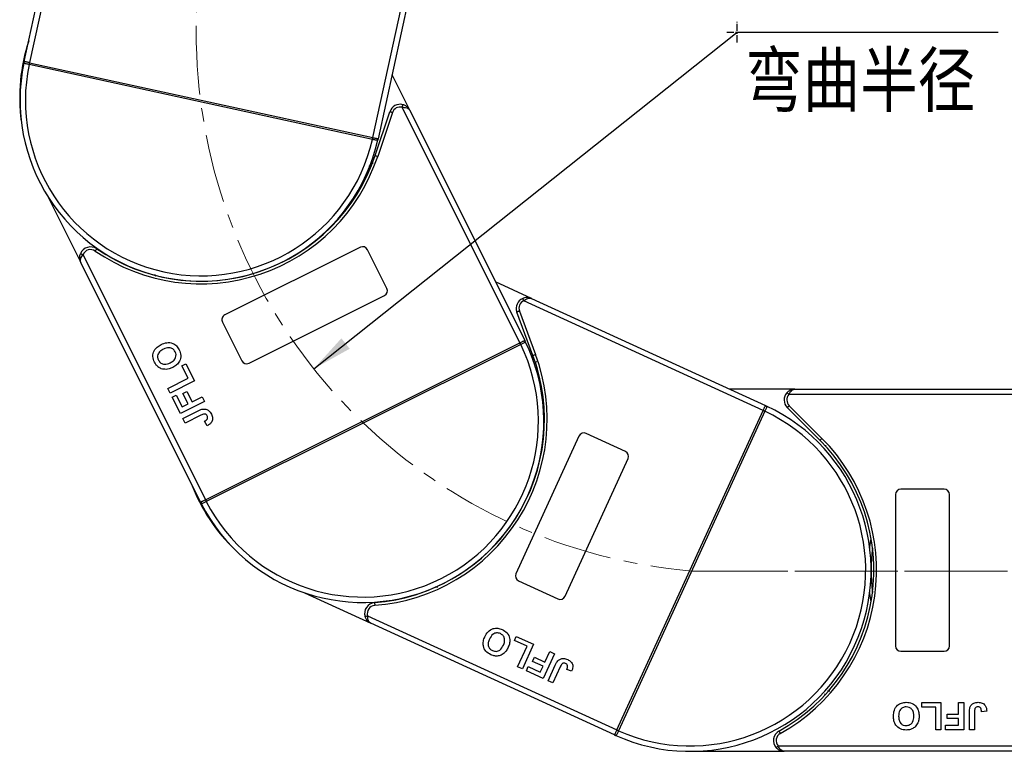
# Model space of a CAD drawing. Header units: millimetres. Extents: x 3698 to 5159, y 261 to 1294.
# Tile 18 of 46: x 4185 to 4367, y 680 to 815. Entities that reach past the tile are written whole.
import ezdxf

# ---------------------------------------------------------------- set-up
doc = ezdxf.new("R2010")
doc.units = ezdxf.units.MM
doc.linetypes.add('CENTER', pattern=[0.6, 0.375, -0.075, 0.075, -0.075])
doc.linetypes.add('CENTERX2', pattern=[20.32, 12.7, -2.54, 2.54, -2.54])
doc.styles.get("Standard").update_dxf_attribs({"font": '仿宋_GB2312.ttf', "width": 0.8})
doc.styles.add('样式 1', font='仿宋_GB2312.ttf', dxfattribs={"width": 0.8, "height": 6})
doc.dimstyles.new('副本 ISO-35.1', dxfattribs={"dimtxt": 9, "dimasz": 7.5, "dimexe": 5, "dimexo": 0.625, "dimgap": 2.5, "dimtad": 1, "dimtoh": 1, "dimtxsty": 'Standard', "dimcen": 2.5, "dimadec": 0, "dimazin": 0, "dimtfac": 1, "dimtmove": 0, "dimatfit": 3, "dimfxl": 0, "dimarcsym": 0})

msp = doc.modelspace()

# ---------------------------------------------------------------- linework, layer by layer
at = {"color": 7, "linetype": 'Continuous', "lineweight": 25}
for p, q in [((4197.846, 856.769), (4187.042, 807.244)), ((4186.065, 807.457), (4196.631, 855.889)), ((4250.548, 793.389), (4260.93, 840.976)), ((4261.668, 839.671), (4251.525, 793.176)), ((4186.969, 806.901), (4186.966, 806.902)), ((4250.472, 793.048), (4186.969, 806.901)), ((4187.042, 807.244), (4187.044, 807.243)), ((4187.044, 807.243), (4250.546, 793.39)), ((4257.374, 798.436), (4254.102, 804.987)), ((4250.981, 790.067), (4253.687, 798.175)), ((4254.162, 798.017), (4251.455, 789.909)), ((4277.742, 755.415), (4255.98, 798.989)), ((4257.374, 798.436), (4278.637, 755.862)), ((4250.474, 793.047), (4250.472, 793.048)), ((4250.546, 793.39), (4250.548, 793.389)), ((4190.5, 782.381), (4196.548, 770.273)), ((4248.234, 773.093), (4223.185, 760.582)), ((4253.15, 765.488), (4249.576, 772.645)), ((4196.943, 771.72), (4219.592, 726.372)), ((4218.697, 725.925), (4196.548, 770.273)), ((4210.135, 768.089), (4210.341, 767.738)), ((4279.893, 763.627), (4273.236, 766.677)), ((4227.653, 751.636), (4252.702, 764.147)), ((4322.741, 742.897), (4278.46, 763.183)), ((4279.893, 763.627), (4323.157, 743.806)), ((4277.654, 761.286), (4280.632, 753.274)), ((4280.163, 753.099), (4277.185, 761.112)), ((4222.737, 759.241), (4226.311, 752.084)), ((4219.593, 726.373), (4277.741, 755.414)), ((4277.897, 755.101), (4219.75, 726.06)), ((4277.741, 755.414), (4277.742, 755.415)), ((4277.9, 755.102), (4277.897, 755.101)), ((4215.228, 751.148), (4215.974, 751.521)), ((4216.374, 748.855), (4215.228, 751.148)), ((4215.974, 751.521), (4217.549, 748.367)), ((4280.804, 751.935), (4280.724, 751.814)), ((4212.646, 746.993), (4216.374, 748.855)), ((4213.076, 746.133), (4212.646, 746.993)), ((4217.549, 748.367), (4213.076, 746.133)), ((4328.616, 746.85), (4316.513, 746.85)), ((4328.616, 746.85), (4376.205, 746.85)), ((4213.448, 745.387), (4214.194, 745.759)), ((4214.966, 742.348), (4213.448, 745.387)), ((4214.194, 745.759), (4215.282, 743.58)), ((4215.426, 746.017), (4216.172, 746.389)), ((4216.372, 744.124), (4215.426, 746.017)), ((4216.172, 746.389), (4217.117, 744.497)), ((4217.117, 744.497), (4219.01, 745.442)), ((4219.01, 745.442), (4219.439, 744.582)), ((4376.205, 745.85), (4327.498, 745.85)), ((4219.439, 744.582), (4214.966, 742.348)), ((4215.282, 743.58), (4216.372, 744.124)), ((4333.246, 737.392), (4327.202, 743.436)), ((4327.556, 743.79), (4333.6, 737.745)), ((4215.424, 741.43), (4218.244, 742.838)), ((4215.854, 740.57), (4215.424, 741.43)), ((4218.749, 742.016), (4215.854, 740.57)), ((4295.669, 683.805), (4322.74, 742.895)), ((4323.058, 742.75), (4295.987, 683.659)), ((4322.74, 742.895), (4322.741, 742.897)), ((4323.059, 742.752), (4323.058, 742.75)), ((4219.896, 740.081), (4219.409, 740.912)), ((4288.671, 738.157), (4277.009, 712.701)), ((4297.269, 735.317), (4289.996, 738.649)), ((4286.1, 708.536), (4297.762, 733.992)), ((4347.205, 727.35), (4347.205, 699.35)), ((4356.205, 728.35), (4348.205, 728.35)), ((4357.205, 699.35), (4357.205, 727.35)), ((4219.592, 726.372), (4219.593, 726.373)), ((4219.75, 726.06), (4219.747, 726.058)), ((4262.137, 710.362), (4262.517, 710.218)), ((4277.501, 711.375), (4284.774, 708.043)), ((4237.88, 709.178), (4250.184, 703.541)), ((4249.585, 704.916), (4295.668, 683.803)), ((4295.252, 682.894), (4250.184, 703.541)), ((4276.729, 700.363), (4277.076, 701.12)), ((4277.076, 701.12), (4280.281, 699.652)), ((4279.06, 699.295), (4276.729, 700.363)), ((4277.325, 695.507), (4279.06, 699.295)), ((4280.281, 699.652), (4278.199, 695.106)), ((4284.128, 697.89), (4282.045, 693.344)), ((4282.372, 696.367), (4283.254, 698.29)), ((4283.254, 698.29), (4284.128, 697.89)), ((4348.205, 698.35), (4356.205, 698.35)), ((4280.102, 696.491), (4280.449, 697.248)), ((4282.025, 695.61), (4280.102, 696.491)), ((4280.449, 697.248), (4282.372, 696.367)), ((4282.978, 692.917), (4284.29, 695.783)), ((4278.199, 695.106), (4277.325, 695.507)), ((4278.956, 694.759), (4279.304, 695.517)), ((4282.045, 693.344), (4278.956, 694.759)), ((4279.304, 695.517), (4281.518, 694.502)), ((4281.518, 694.502), (4282.025, 695.61)), ((4285.2, 695.459), (4283.852, 692.517)), ((4287.307, 694.671), (4286.406, 695.013)), ((4283.852, 692.517), (4282.978, 692.917)), ((4334.658, 691.03), (4335.064, 691.057)), ((4352.089, 688.017), (4352.089, 688.85)), ((4352.089, 688.85), (4355.615, 688.85)), ((4355.615, 688.85), (4355.615, 683.85)), ((4358.884, 686.735), (4358.884, 688.85)), ((4358.884, 688.85), (4359.846, 688.85)), ((4359.846, 688.85), (4359.846, 683.85)), ((4354.653, 688.017), (4352.089, 688.017)), ((4354.653, 683.85), (4354.653, 688.017)), ((4356.769, 685.901), (4356.769, 686.735)), ((4356.769, 686.735), (4358.884, 686.735)), ((4360.871, 683.85), (4360.871, 687.002)), ((4361.833, 687.086), (4361.833, 683.85)), ((4364.076, 687.248), (4363.115, 687.184)), ((4358.884, 685.901), (4356.769, 685.901)), ((4358.884, 684.684), (4358.884, 685.901)), ((4295.668, 683.803), (4295.669, 683.805)), ((4295.987, 683.659), (4295.986, 683.657)), ((4355.615, 683.85), (4354.653, 683.85)), ((4356.448, 683.85), (4356.448, 684.684)), ((4356.448, 684.684), (4358.884, 684.684)), ((4359.846, 683.85), (4356.448, 683.85)), ((4361.833, 683.85), (4360.871, 683.85)), ((4295.252, 682.894), (4295.449, 682.805)), ((4309.205, 679.85), (4326.633, 679.85)), ((4325.515, 680.85), (4376.205, 680.85)), ((4376.205, 679.85), (4326.633, 679.85))]:
    msp.add_line(p, q, dxfattribs=at)
at = {"color": 1, "linetype": 'CENTER', "ltscale": 3.556}
for p, q in [((4317.926, 810.969), (4317.926, 814.819)), ((4316.001, 812.894), (4319.851, 812.894))]:
    msp.add_line(p, q, dxfattribs=at)
at = {"color": 1, "linetype": 'CENTERX2', "lineweight": 13}
for p, q in [((4309.523, 713.204), (4657.497, 713.204)), ((5016.913, 713.204), (4311.101, 713.204))]:
    msp.add_line(p, q, dxfattribs=at)
at = {"color": 7, "linetype": 'Continuous', "lineweight": 25, "flags": 128}
for points in [[(4186.182, 807.431), (4186.155, 807.437), (4186.131, 807.442), (4186.111, 807.447), (4186.094, 807.45), (4186.081, 807.453), (4186.072, 807.455), (4186.067, 807.457), (4186.065, 807.457)], [(4187.042, 807.244), (4186.911, 807.272), (4186.782, 807.3), (4186.658, 807.327), (4186.541, 807.353), (4186.433, 807.377), (4186.336, 807.398), (4186.252, 807.416), (4186.182, 807.431)], [(4187.044, 807.243), (4187.042, 807.237), (4187.038, 807.217), (4187.031, 807.186), (4187.022, 807.143), (4187.01, 807.091), (4186.997, 807.032), (4186.984, 806.968), (4186.969, 806.901)], [(4255.98, 798.989), (4256.005, 799.083), (4256.03, 799.174), (4256.053, 799.257), (4256.073, 799.33), (4256.089, 799.39), (4256.101, 799.435), (4256.109, 799.462), (4256.111, 799.471)], [(4254.162, 798.017), (4254.069, 798.048), (4253.98, 798.078), (4253.898, 798.105), (4253.826, 798.129), (4253.767, 798.149), (4253.723, 798.163), (4253.696, 798.172), (4253.687, 798.175)], [(4250.546, 793.39), (4250.545, 793.383), (4250.54, 793.363), (4250.534, 793.332), (4250.524, 793.289), (4250.513, 793.238), (4250.5, 793.178), (4250.486, 793.114), (4250.472, 793.048)], [(4250.548, 793.389), (4250.679, 793.361), (4250.808, 793.332), (4250.932, 793.305), (4251.049, 793.28), (4251.157, 793.256), (4251.254, 793.235), (4251.338, 793.217), (4251.408, 793.201)], [(4251.408, 793.201), (4251.435, 793.196), (4251.459, 793.19), (4251.479, 793.186), (4251.495, 793.182), (4251.508, 793.18), (4251.518, 793.178), (4251.523, 793.176), (4251.525, 793.176)], [(4250.981, 790.067), (4250.99, 790.064), (4251.017, 790.055), (4251.061, 790.041), (4251.12, 790.021), (4251.192, 789.997), (4251.274, 789.97), (4251.363, 789.94), (4251.455, 789.909)], [(4199.47, 772.815), (4199.464, 772.807), (4199.448, 772.784), (4199.422, 772.746), (4199.387, 772.694), (4199.344, 772.632), (4199.295, 772.561), (4199.242, 772.483), (4199.187, 772.403)], [(4196.478, 771.905), (4196.487, 771.901), (4196.513, 771.891), (4196.556, 771.874), (4196.614, 771.851), (4196.685, 771.823), (4196.765, 771.791), (4196.852, 771.756), (4196.943, 771.72)], [(4278.46, 763.183), (4278.421, 763.273), (4278.384, 763.359), (4278.349, 763.438), (4278.319, 763.507), (4278.294, 763.564), (4278.275, 763.607), (4278.264, 763.633), (4278.26, 763.642)], [(4277.654, 761.286), (4277.563, 761.252), (4277.475, 761.219), (4277.394, 761.189), (4277.323, 761.163), (4277.264, 761.141), (4277.221, 761.125), (4277.194, 761.115), (4277.185, 761.112)], [(4277.742, 755.415), (4277.862, 755.475), (4277.98, 755.534), (4278.094, 755.591), (4278.201, 755.644), (4278.3, 755.694), (4278.389, 755.738), (4278.466, 755.776), (4278.53, 755.808)], [(4278.53, 755.808), (4278.555, 755.821), (4278.576, 755.832), (4278.595, 755.841), (4278.61, 755.848), (4278.622, 755.854), (4278.63, 755.858), (4278.635, 755.861), (4278.637, 755.862)], [(4277.741, 755.414), (4277.744, 755.408), (4277.753, 755.39), (4277.767, 755.361), (4277.786, 755.323), (4277.81, 755.275), (4277.837, 755.221), (4277.867, 755.162), (4277.897, 755.101)], [(4280.163, 753.099), (4280.172, 753.103), (4280.199, 753.113), (4280.242, 753.129), (4280.3, 753.151), (4280.371, 753.177), (4280.452, 753.207), (4280.54, 753.24), (4280.632, 753.274)], [(4327.498, 745.85), (4327.425, 745.915), (4327.356, 745.978), (4327.291, 746.035), (4327.235, 746.086), (4327.188, 746.127), (4327.154, 746.158), (4327.133, 746.177), (4327.125, 746.184)], [(4322.741, 742.897), (4322.797, 743.019), (4322.851, 743.139), (4322.904, 743.254), (4322.954, 743.363), (4323, 743.464), (4323.042, 743.554), (4323.078, 743.632), (4323.107, 743.697)], [(4323.107, 743.697), (4323.119, 743.722), (4323.129, 743.744), (4323.138, 743.763), (4323.145, 743.779), (4323.15, 743.791), (4323.154, 743.799), (4323.156, 743.805), (4323.157, 743.806)], [(4327.556, 743.79), (4327.487, 743.721), (4327.42, 743.654), (4327.359, 743.593), (4327.306, 743.54), (4327.262, 743.496), (4327.229, 743.463), (4327.209, 743.443), (4327.202, 743.436)], [(4322.74, 742.895), (4322.746, 742.893), (4322.764, 742.884), (4322.794, 742.871), (4322.833, 742.853), (4322.881, 742.831), (4322.936, 742.805), (4322.996, 742.778), (4323.058, 742.75)], [(4333.246, 737.392), (4333.253, 737.399), (4333.273, 737.419), (4333.306, 737.451), (4333.35, 737.495), (4333.403, 737.549), (4333.464, 737.61), (4333.531, 737.676), (4333.6, 737.745)], [(4218.804, 725.979), (4218.779, 725.966), (4218.758, 725.956), (4218.739, 725.946), (4218.724, 725.939), (4218.712, 725.933), (4218.704, 725.929), (4218.699, 725.926), (4218.697, 725.925)], [(4219.592, 726.372), (4219.472, 726.312), (4219.354, 726.253), (4219.24, 726.197), (4219.133, 726.143), (4219.034, 726.094), (4218.945, 726.049), (4218.868, 726.011), (4218.804, 725.979)], [(4219.593, 726.373), (4219.596, 726.367), (4219.605, 726.349), (4219.62, 726.32), (4219.639, 726.281), (4219.663, 726.234), (4219.69, 726.18), (4219.719, 726.121), (4219.75, 726.06)], [(4342.453, 717.45), (4342.486, 717.717), (4342.705, 719.16)], [(4342.705, 707.541), (4342.486, 708.984), (4342.453, 709.25)], [(4250.866, 707.353), (4250.867, 707.344), (4250.869, 707.315), (4250.872, 707.269), (4250.877, 707.207), (4250.883, 707.132), (4250.889, 707.046), (4250.897, 706.952), (4250.904, 706.855)], [(4249.107, 704.768), (4249.116, 704.771), (4249.143, 704.779), (4249.187, 704.793), (4249.247, 704.811), (4249.319, 704.833), (4249.402, 704.859), (4249.491, 704.887), (4249.585, 704.916)], [(4295.302, 683.003), (4295.29, 682.978), (4295.28, 682.956), (4295.271, 682.937), (4295.264, 682.922), (4295.259, 682.91), (4295.255, 682.901), (4295.253, 682.896), (4295.252, 682.894)], [(4295.668, 683.803), (4295.612, 683.681), (4295.558, 683.562), (4295.505, 683.446), (4295.455, 683.337), (4295.409, 683.237), (4295.367, 683.147), (4295.331, 683.068), (4295.302, 683.003)], [(4295.669, 683.805), (4295.675, 683.802), (4295.693, 683.794), (4295.723, 683.78), (4295.762, 683.762), (4295.81, 683.74), (4295.865, 683.715), (4295.925, 683.688), (4295.987, 683.659)], [(4325.665, 683.6), (4325.669, 683.592), (4325.683, 683.567), (4325.705, 683.526), (4325.736, 683.472), (4325.772, 683.406), (4325.814, 683.33), (4325.86, 683.248), (4325.907, 683.163)], [(4325.142, 680.517), (4325.149, 680.523), (4325.171, 680.542), (4325.205, 680.573), (4325.251, 680.614), (4325.308, 680.665), (4325.372, 680.723), (4325.442, 680.785), (4325.515, 680.85)]]:
    msp.add_lwpolyline(points, dxfattribs=at)
at = {"color": 1, "linetype": 'CENTERX2', "lineweight": 13}
msp.add_arc((4317.926, 812.894), 100.043, 109.5235, 265.18185, dxfattribs=at)
at = {"color": 7, "linetype": 'Continuous', "lineweight": 25}
for centre, radius, start, end in [((4218.73, 800.833), 33.5, 161.86312, 187.56193), ((4218.795, 800.316), 33.5, 168.09326, 347.29289), ((4186.303, 807.163), 0.295, 114.33736, 167.15431), ((4218.795, 800.316), 32.5, 168.31012, 347.07603), ((4216.251, 800.604), 29.954, 167.19253, 167.86203), ((4255.584, 797.542), 2, 74.7293, 161.53962), ((4255.584, 797.542), 1.5, 74.7293, 161.53962), ((4221.231, 799.517), 29.95, 347.52454, 348.19412), ((4251.185, 793.008), 0.295, 348.23378, 41.05203), ((4218.73, 800.833), 34.5, 235.49464, 341.53962), ((4218.73, 800.833), 34, 235.49464, 341.53962), ((4198.337, 771.167), 2, 55.49464, 158.34993), ((4198.337, 771.167), 1.5, 55.49464, 158.34993), ((4248.681, 772.198), 1, 26.53962, 116.53962), ((4252.255, 765.041), 1, 296.53962, 26.53962), ((4279.06, 761.809), 2, 113.57584, 200.38615), ((4279.06, 761.809), 1.5, 113.57584, 200.38615), ((4223.631, 759.688), 1, 116.53962, 206.53962), ((4278.478, 755.518), 0.295, 27.07822, 79.90279), ((4248.667, 740.894), 33.5, 206.9398, 26.13943), ((4248.667, 740.894), 32.5, 207.15666, 25.92257), ((4250.934, 741.733), 30.098, 26.37263, 27.03892), ((4248.292, 741.256), 34, 274.34118, 20.38615), ((4248.292, 741.256), 34.5, 274.34118, 20.38615), ((4227.206, 752.531), 1, 206.53962, 296.53962), ((4328.616, 744.85), 2, 138.18969, 225), ((4328.616, 744.85), 1.5, 138.18969, 225), ((4309.205, 713.35), 33.5, 245.78634, 64.98597), ((4323.249, 743.439), 0.295, 65.93471, 118.7374), ((4309.205, 713.35), 32.5, 246.0032, 64.76911), ((4310.488, 715.522), 29.993, 65.21843, 65.88707), ((4289.58, 737.74), 1, 65.38615, 155.38615), ((4309.205, 713.35), 34.5, 298.95502, 45), ((4309.205, 713.35), 34, 298.95502, 45), ((4296.853, 734.408), 1, 335.38615, 65.38615), ((4248.292, 741.256), 33.5, 200.70966, 226.40847), ((4348.205, 727.35), 1, 90, 180), ((4356.205, 727.35), 1, 0, 90), ((4219.067, 725.846), 0.295, 153.17554, 206.00481), ((4246.671, 739.604), 30.139, 206.04145, 206.70684), ((4376.205, 713.35), 33.5, 172.96973, 187.03027), ((4277.918, 712.284), 1, 155.38615, 245.38615), ((4285.191, 708.952), 1, 245.38615, 335.38615), ((4251.017, 705.359), 2, 94.34118, 197.19647), ((4251.017, 705.359), 1.5, 94.34118, 197.19647), ((4348.205, 699.35), 1, 180, 270), ((4356.205, 699.35), 1, 270, 0), ((4295.59, 683.065), 0.295, 192.02353, 244.84958), ((4308.703, 711.621), 30.721, 244.89377, 245.54657), ((4326.633, 681.85), 2, 118.95502, 221.81031), ((4326.633, 681.85), 1.5, 118.95502, 221.81031)]:
    msp.add_arc(centre, radius, start, end, dxfattribs=at)
for points, knots in [([(4186.966, 806.902), (4186.952, 806.905), (4186.829, 806.931), (4186.596, 806.981), (4186.312, 807.045), (4186.109, 807.105), (4186.014, 807.159), (4186.015, 807.209), (4186.016, 807.228)], [0, 0, 0, 0, 0.0272255, 0.2407833, 0.4543134, 0.6666345, 0.8727615, 1, 1, 1, 1]), ([(4186.016, 807.228), (4186.018, 807.24), (4186.032, 807.306), (4186.05, 807.389), (4186.064, 807.456), (4186.065, 807.457)], [0, 0, 0, 0, 0.1743485, 0.98787767, 1, 1, 1, 1]), ([(4257.374, 798.436), (4257.372, 798.438), (4257.368, 798.448), (4257.35, 798.482), (4257.328, 798.522), (4257.198, 798.745), (4256.935, 799.056), (4256.497, 799.345), (4256.218, 799.436), (4256.111, 799.471)], [0, 0, 0, 0, 0.00509118, 0.0203692, 0.07080921, 0.08908819, 0.50031066, 0.80922625, 1, 1, 1, 1]), ([(4255.98, 798.989), (4256.112, 798.99), (4256.417, 798.992), (4256.713, 798.926), (4256.975, 798.825), (4257.134, 798.731), (4257.259, 798.608), (4257.308, 798.544), (4257.333, 798.507), (4257.347, 798.484), (4257.359, 798.464), (4257.366, 798.452), (4257.369, 798.444), (4257.372, 798.439), (4257.373, 798.437), (4257.374, 798.436)], [0, 0, 0, 0, 0.2046284, 0.4733003, 0.515281, 0.7431595, 0.8528102, 0.9140864, 0.9320403, 0.9600541, 0.9764962, 0.9861654, 0.9946861, 0.9959172, 1, 1, 1, 1]), ([(4251.474, 792.948), (4251.471, 792.936), (4251.459, 792.903), (4251.403, 792.877), (4251.266, 792.882), (4251.041, 792.922), (4250.763, 792.983), (4250.565, 793.027), (4250.474, 793.047)], [0, 0, 0, 0, 0.0734462, 0.2244877, 0.4109988, 0.6135412, 0.823744, 1, 1, 1, 1]), ([(4251.525, 793.176), (4251.525, 793.175), (4251.51, 793.108), (4251.492, 793.025), (4251.477, 792.959), (4251.474, 792.948)], [0, 0, 0, 0, 0.0121246, 0.8256556, 1, 1, 1, 1]), ([(4250.139, 787.615), (4250.054, 787.818), (4249.962, 788.035), (4249.891, 788.207), (4249.886, 788.219)], [0, 0, 0, 0, 0.9313139, 1, 1, 1, 1]), ([(4196.548, 770.273), (4196.546, 770.276), (4196.542, 770.285), (4196.525, 770.32), (4196.506, 770.361), (4196.406, 770.599), (4196.315, 770.997), (4196.348, 771.52), (4196.442, 771.798), (4196.478, 771.905)], [0, 0, 0, 0, 0.0050929, 0.0203695, 0.0708113, 0.0890878, 0.5003086, 0.809227, 1, 1, 1, 1]), ([(4196.548, 770.273), (4196.547, 770.275), (4196.546, 770.277), (4196.543, 770.282), (4196.54, 770.289), (4196.534, 770.303), (4196.525, 770.323), (4196.515, 770.348), (4196.5, 770.391), (4196.479, 770.469), (4196.455, 770.643), (4196.476, 770.826), (4196.553, 771.096), (4196.678, 771.372), (4196.863, 771.615), (4196.943, 771.72)], [0, 0, 0, 0, 0.00407943, 0.00530939, 0.01383227, 0.0235039, 0.0399442, 0.0679586, 0.08591144, 0.14718947, 0.25683777, 0.4847162, 0.52669873, 0.79537075, 1, 1, 1, 1]), ([(4279.893, 763.627), (4279.891, 763.628), (4279.881, 763.632), (4279.846, 763.648), (4279.804, 763.665), (4279.562, 763.758), (4279.162, 763.835), (4278.64, 763.785), (4278.365, 763.681), (4278.26, 763.642)], [0, 0, 0, 0, 0.0050922, 0.02037, 0.0708137, 0.0890909, 0.5003141, 0.8092257, 1, 1, 1, 1]), ([(4278.46, 763.183), (4278.562, 763.267), (4278.799, 763.46), (4279.071, 763.594), (4279.338, 763.68), (4279.521, 763.707), (4279.695, 763.689), (4279.774, 763.67), (4279.817, 763.657), (4279.842, 763.648), (4279.863, 763.64), (4279.877, 763.634), (4279.884, 763.631), (4279.889, 763.628), (4279.891, 763.628), (4279.893, 763.627)], [0, 0, 0, 0, 0.2046313, 0.4733009, 0.5152808, 0.7431599, 0.85281, 0.9140865, 0.9320389, 0.9600538, 0.976495, 0.9861642, 0.9946856, 0.9959171, 1, 1, 1, 1]), ([(4278.637, 755.862), (4278.637, 755.861), (4278.668, 755.799), (4278.706, 755.724), (4278.735, 755.663), (4278.741, 755.652)], [0, 0, 0, 0, 0.0121279, 0.8256558, 1, 1, 1, 1]), ([(4210.157, 751.832), (4210.023, 752.182), (4209.754, 752.878), (4210.016, 753.935), (4210.634, 754.677), (4211.141, 754.965), (4211.395, 755.109)], [0, 0, 0, 0, 0.2798294, 0.5586685, 0.7790051, 1, 1, 1, 1]), ([(4211.803, 754.238), (4211.597, 754.124), (4211.186, 753.896), (4210.778, 753.355), (4210.691, 752.733), (4210.829, 752.388), (4210.897, 752.216)], [0, 0, 0, 0, 0.2810859, 0.5600147, 0.7796921, 1, 1, 1, 1]), ([(4211.395, 755.109), (4211.736, 755.253), (4212.418, 755.538), (4213.48, 755.417), (4214.294, 754.886), (4214.59, 754.387), (4214.739, 754.136)], [0, 0, 0, 0, 0.28055, 0.5594873, 0.7794319, 1, 1, 1, 1]), ([(4213.994, 753.762), (4213.861, 753.961), (4213.593, 754.359), (4212.724, 754.621), (4212.152, 754.384), (4211.803, 754.238)], [0, 0, 0, 0, 0.2799916, 0.5597696, 1, 1, 1, 1]), ([(4214.739, 754.136), (4214.874, 753.79), (4215.144, 753.1), (4214.895, 752.05), (4214.289, 751.306), (4213.786, 751.019), (4213.535, 750.876)], [0, 0, 0, 0, 0.2799434, 0.5587045, 0.7790453, 1, 1, 1, 1]), ([(4278.741, 755.652), (4278.745, 755.641), (4278.757, 755.608), (4278.729, 755.553), (4278.62, 755.47), (4278.419, 755.361), (4278.165, 755.234), (4277.983, 755.143), (4277.9, 755.102)], [0, 0, 0, 0, 0.07344818, 0.22448762, 0.41099783, 0.61354009, 0.82374638, 1, 1, 1, 1]), ([(4210.897, 752.216), (4211.028, 752.015), (4211.29, 751.614), (4212.154, 751.337), (4212.726, 751.575), (4213.076, 751.721)], [0, 0, 0, 0, 0.2802812, 0.5598799, 1, 1, 1, 1]), ([(4213.076, 751.721), (4213.282, 751.837), (4213.694, 752.069), (4214.093, 752.618), (4214.194, 753.239), (4214.061, 753.588), (4213.994, 753.762)], [0, 0, 0, 0, 0.2810195, 0.5601172, 0.7799412, 1, 1, 1, 1]), ([(4210.804, 750.977), (4210.66, 751.12), (4210.403, 751.374), (4210.232, 751.692), (4210.157, 751.832)], [0, 0, 0, 0, 0.5595656, 1, 1, 1, 1]), ([(4212.298, 750.508), (4211.994, 750.521), (4211.451, 750.545), (4211.001, 750.845), (4210.804, 750.977)], [0, 0, 0, 0, 0.55995825, 1, 1, 1, 1]), ([(4213.535, 750.876), (4213.313, 750.773), (4212.918, 750.589), (4212.487, 750.533), (4212.298, 750.508)], [0, 0, 0, 0, 0.5601686, 1, 1, 1, 1]), ([(4281.045, 750.662), (4280.852, 750.766), (4280.644, 750.878), (4280.481, 750.967), (4280.47, 750.974)], [0, 0, 0, 0, 0.93130557, 1, 1, 1, 1]), ([(4328.616, 746.85), (4328.613, 746.85), (4328.602, 746.85), (4328.564, 746.85), (4328.519, 746.848), (4328.261, 746.831), (4327.865, 746.735), (4327.411, 746.472), (4327.204, 746.263), (4327.125, 746.184)], [0, 0, 0, 0, 0.0050911, 0.0203681, 0.0708107, 0.0890883, 0.5003131, 0.8092252, 1, 1, 1, 1]), ([(4327.498, 745.85), (4327.556, 745.969), (4327.691, 746.243), (4327.882, 746.478), (4328.09, 746.668), (4328.244, 746.768), (4328.41, 746.824), (4328.49, 746.84), (4328.535, 746.846), (4328.561, 746.848), (4328.584, 746.85), (4328.598, 746.85), (4328.606, 746.85), (4328.612, 746.85), (4328.614, 746.85), (4328.616, 746.85)], [0, 0, 0, 0, 0.2046306, 0.4732981, 0.5152814, 0.7431592, 0.8528103, 0.9140878, 0.9320412, 0.9600534, 0.9764965, 0.9861649, 0.9946872, 0.9959177, 1, 1, 1, 1]), ([(4218.244, 742.838), (4218.406, 742.918), (4218.694, 743.06), (4219.006, 743.133), (4219.143, 743.165)], [0, 0, 0, 0, 0.5602907, 1, 1, 1, 1]), ([(4219.143, 743.165), (4219.327, 743.17), (4219.695, 743.178), (4220.301, 742.864), (4220.547, 742.456), (4220.697, 742.207)], [0, 0, 0, 0, 0.2801215, 0.5603555, 1, 1, 1, 1]), ([(4323.37, 743.708), (4323.38, 743.702), (4323.41, 743.684), (4323.423, 743.623), (4323.389, 743.491), (4323.302, 743.279), (4323.184, 743.021), (4323.098, 742.836), (4323.059, 742.752)], [0, 0, 0, 0, 0.0734477, 0.2244879, 0.4110005, 0.6135432, 0.8237402, 1, 1, 1, 1]), ([(4323.157, 743.806), (4323.158, 743.806), (4323.221, 743.777), (4323.297, 743.742), (4323.359, 743.713), (4323.37, 743.708)], [0, 0, 0, 0, 0.0121179, 0.8256532, 1, 1, 1, 1]), ([(4219.924, 741.89), (4219.865, 741.991), (4219.777, 742.141), (4219.567, 742.251), (4219.217, 742.253), (4218.957, 742.121), (4218.749, 742.016)], [0, 0, 0, 0, 0.2493981, 0.3744287, 0.4994543, 1, 1, 1, 1]), ([(4219.409, 740.912), (4219.514, 740.971), (4219.702, 741.076), (4219.845, 741.236), (4219.907, 741.307)], [0, 0, 0, 0, 0.5610151, 1, 1, 1, 1]), ([(4220.697, 742.207), (4220.79, 741.981), (4220.974, 741.53), (4220.818, 740.83), (4220.392, 740.361), (4220.062, 740.174), (4219.896, 740.081)], [0, 0, 0, 0, 0.2802504, 0.5584191, 0.7788268, 1, 1, 1, 1]), ([(4219.907, 741.307), (4219.934, 741.357), (4219.987, 741.459), (4220.01, 741.668), (4219.956, 741.806), (4219.924, 741.89)], [0, 0, 0, 0, 0.2806672, 0.5608556, 1, 1, 1, 1]), ([(4218.802, 725.716), (4218.797, 725.727), (4218.766, 725.787), (4218.728, 725.863), (4218.697, 725.924), (4218.697, 725.925)], [0, 0, 0, 0, 0.174359, 0.9878746, 1, 1, 1, 1]), ([(4219.747, 726.058), (4219.734, 726.052), (4219.622, 725.995), (4219.41, 725.888), (4219.149, 725.76), (4218.952, 725.679), (4218.845, 725.661), (4218.814, 725.701), (4218.802, 725.716)], [0, 0, 0, 0, 0.02722021, 0.24078585, 0.45431308, 0.66663215, 0.87276122, 1, 1, 1, 1]), ([(4250.184, 703.541), (4250.182, 703.542), (4250.172, 703.546), (4250.137, 703.563), (4250.097, 703.583), (4249.869, 703.706), (4249.549, 703.959), (4249.247, 704.386), (4249.145, 704.662), (4249.107, 704.768)], [0, 0, 0, 0, 0.0050916, 0.0203675, 0.0708108, 0.0890896, 0.5003096, 0.8092235, 1, 1, 1, 1]), ([(4250.184, 703.541), (4250.183, 703.541), (4250.181, 703.542), (4250.176, 703.545), (4250.168, 703.548), (4250.155, 703.555), (4250.135, 703.565), (4250.112, 703.579), (4250.074, 703.603), (4250.008, 703.65), (4249.881, 703.771), (4249.782, 703.926), (4249.672, 704.185), (4249.596, 704.478), (4249.588, 704.784), (4249.585, 704.916)], [0, 0, 0, 0, 0.0040825, 0.0053127, 0.0138357, 0.023503, 0.0399456, 0.0679591, 0.0859114, 0.1471902, 0.2568415, 0.4847204, 0.5266996, 0.795373, 1, 1, 1, 1]), ([(4271.259, 701.043), (4271.435, 701.369), (4271.787, 702.019), (4272.69, 702.591), (4273.657, 702.688), (4274.201, 702.485), (4274.474, 702.383)], [0, 0, 0, 0, 0.2805512, 0.5594874, 0.7794335, 1, 1, 1, 1]), ([(4274.129, 701.625), (4273.9, 701.696), (4273.442, 701.838), (4272.601, 701.497), (4272.304, 700.953), (4272.123, 700.621)], [0, 0, 0, 0, 0.27999165, 0.55976799, 1, 1, 1, 1]), ([(4274.693, 699.459), (4274.781, 699.679), (4274.957, 700.117), (4274.923, 700.796), (4274.612, 701.342), (4274.29, 701.53), (4274.129, 701.625)], [0, 0, 0, 0, 0.2810224, 0.5601157, 0.7799367, 1, 1, 1, 1]), ([(4274.474, 702.383), (4274.796, 702.199), (4275.439, 701.83), (4275.904, 700.856), (4275.899, 699.896), (4275.687, 699.358), (4275.581, 699.089)], [0, 0, 0, 0, 0.2799415, 0.5587035, 0.779043, 1, 1, 1, 1]), ([(4272.351, 697.715), (4272.027, 697.902), (4271.38, 698.276), (4270.922, 699.264), (4270.938, 700.23), (4271.152, 700.772), (4271.259, 701.043)], [0, 0, 0, 0, 0.2798313, 0.5586683, 0.7790039, 1, 1, 1, 1]), ([(4272.123, 700.621), (4272.034, 700.403), (4271.858, 699.968), (4271.88, 699.29), (4272.201, 698.752), (4272.525, 698.569), (4272.687, 698.478)], [0, 0, 0, 0, 0.2810901, 0.5600142, 0.7796939, 1, 1, 1, 1]), ([(4272.687, 698.478), (4272.915, 698.404), (4273.369, 698.255), (4274.217, 698.582), (4274.513, 699.126), (4274.693, 699.459)], [0, 0, 0, 0, 0.2802802, 0.5598774, 1, 1, 1, 1]), ([(4273.39, 697.455), (4273.189, 697.475), (4272.83, 697.512), (4272.497, 697.653), (4272.351, 697.715)], [0, 0, 0, 0, 0.5595611, 1, 1, 1, 1]), ([(4274.849, 698.026), (4274.603, 697.846), (4274.166, 697.524), (4273.627, 697.476), (4273.39, 697.455)], [0, 0, 0, 0, 0.5599562, 1, 1, 1, 1]), ([(4275.581, 699.089), (4275.473, 698.87), (4275.281, 698.479), (4274.981, 698.164), (4274.849, 698.026)], [0, 0, 0, 0, 0.5601706, 1, 1, 1, 1]), ([(4284.29, 695.783), (4284.366, 695.946), (4284.502, 696.237), (4284.699, 696.49), (4284.786, 696.601)], [0, 0, 0, 0, 0.5602929, 1, 1, 1, 1]), ([(4284.786, 696.601), (4284.926, 696.72), (4285.208, 696.957), (4285.876, 697.093), (4286.323, 696.929), (4286.597, 696.829)], [0, 0, 0, 0, 0.2801202, 0.5603543, 1, 1, 1, 1]), ([(4286.193, 696.098), (4286.084, 696.139), (4285.921, 696.201), (4285.689, 696.155), (4285.415, 695.937), (4285.296, 695.671), (4285.2, 695.459)], [0, 0, 0, 0, 0.2493943, 0.3744215, 0.499449, 1, 1, 1, 1]), ([(4286.546, 695.633), (4286.535, 695.689), (4286.513, 695.801), (4286.4, 695.978), (4286.272, 696.052), (4286.193, 696.098)], [0, 0, 0, 0, 0.2806654, 0.5608491, 1, 1, 1, 1]), ([(4286.597, 696.829), (4286.811, 696.711), (4287.237, 696.476), (4287.554, 695.833), (4287.517, 695.201), (4287.377, 694.848), (4287.307, 694.671)], [0, 0, 0, 0, 0.2802447, 0.5584141, 0.7788274, 1, 1, 1, 1]), ([(4286.406, 695.013), (4286.451, 695.125), (4286.532, 695.324), (4286.542, 695.539), (4286.546, 695.633)], [0, 0, 0, 0, 0.5610197, 1, 1, 1, 1]), ([(4346.833, 686.357), (4346.857, 686.727), (4346.906, 687.464), (4347.489, 688.361), (4348.328, 688.852), (4348.907, 688.893), (4349.197, 688.914)], [0, 0, 0, 0, 0.280552, 0.5594886, 0.7794343, 1, 1, 1, 1]), ([(4349.197, 688.914), (4349.567, 688.881), (4350.305, 688.814), (4351.134, 688.122), (4351.528, 687.247), (4351.56, 686.669), (4351.576, 686.38)], [0, 0, 0, 0, 0.2799422, 0.5587043, 0.7790433, 1, 1, 1, 1]), ([(4360.98, 687.953), (4361.059, 688.119), (4361.216, 688.452), (4361.767, 688.854), (4362.242, 688.892), (4362.532, 688.914)], [0, 0, 0, 0, 0.2801227, 0.5603554, 1, 1, 1, 1]), ([(4362.532, 688.914), (4362.776, 688.896), (4363.262, 688.86), (4363.818, 688.407), (4364.047, 687.817), (4364.067, 687.438), (4364.076, 687.248)], [0, 0, 0, 0, 0.2802464, 0.5584182, 0.7788266, 1, 1, 1, 1]), ([(4349.199, 688.081), (4348.962, 688.05), (4348.487, 687.989), (4347.864, 687.328), (4347.821, 686.711), (4347.794, 686.333)], [0, 0, 0, 0, 0.2799901, 0.5597668, 1, 1, 1, 1]), ([(4350.615, 686.347), (4350.603, 686.584), (4350.58, 687.056), (4350.267, 687.658), (4349.757, 688.025), (4349.385, 688.062), (4349.199, 688.081)], [0, 0, 0, 0, 0.28102071, 0.56011536, 0.77993979, 1, 1, 1, 1]), ([(4360.871, 687.002), (4360.872, 687.182), (4360.874, 687.503), (4360.948, 687.815), (4360.98, 687.953)], [0, 0, 0, 0, 0.5602936, 1, 1, 1, 1]), ([(4362.47, 688.081), (4362.354, 688.073), (4362.179, 688.062), (4361.987, 687.923), (4361.83, 687.611), (4361.831, 687.319), (4361.833, 687.086)], [0, 0, 0, 0, 0.2493976, 0.3744221, 0.4994569, 1, 1, 1, 1]), ([(4362.985, 687.806), (4362.951, 687.852), (4362.884, 687.945), (4362.708, 688.059), (4362.56, 688.073), (4362.47, 688.081)], [0, 0, 0, 0, 0.2806799, 0.5608519, 1, 1, 1, 1]), ([(4363.115, 687.184), (4363.109, 687.304), (4363.1, 687.519), (4363.02, 687.718), (4362.985, 687.806)], [0, 0, 0, 0, 0.5610272, 1, 1, 1, 1]), ([(4349.212, 683.786), (4348.839, 683.822), (4348.095, 683.892), (4347.268, 684.599), (4346.88, 685.484), (4346.848, 686.066), (4346.833, 686.357)], [0, 0, 0, 0, 0.2798315, 0.5586688, 0.779006, 1, 1, 1, 1]), ([(4347.794, 686.333), (4347.804, 686.098), (4347.825, 685.629), (4348.127, 685.022), (4348.644, 684.666), (4349.014, 684.635), (4349.199, 684.619)], [0, 0, 0, 0, 0.2810832, 0.5600115, 0.7796911, 1, 1, 1, 1]), ([(4349.199, 684.619), (4349.437, 684.647), (4349.912, 684.702), (4350.547, 685.351), (4350.589, 685.969), (4350.615, 686.347)], [0, 0, 0, 0, 0.2802787, 0.5598759, 1, 1, 1, 1]), ([(4351.353, 685.109), (4351.205, 684.843), (4350.941, 684.368), (4350.472, 684.1), (4350.265, 683.982)], [0, 0, 0, 0, 0.5599527, 1, 1, 1, 1]), ([(4351.576, 686.38), (4351.569, 686.136), (4351.557, 685.701), (4351.415, 685.29), (4351.353, 685.109)], [0, 0, 0, 0, 0.5601714, 1, 1, 1, 1]), ([(4295.986, 683.657), (4295.98, 683.644), (4295.928, 683.529), (4295.83, 683.312), (4295.707, 683.048), (4295.605, 682.862), (4295.532, 682.781), (4295.483, 682.793), (4295.465, 682.797)], [0, 0, 0, 0, 0.02721393, 0.24078663, 0.4543123, 0.6666325, 0.8727609, 1, 1, 1, 1]), ([(4350.265, 683.982), (4350.074, 683.917), (4349.731, 683.801), (4349.37, 683.791), (4349.212, 683.786)], [0, 0, 0, 0, 0.559564, 1, 1, 1, 1]), ([(4295.465, 682.797), (4295.454, 682.802), (4295.392, 682.83), (4295.315, 682.865), (4295.253, 682.894), (4295.252, 682.894)], [0, 0, 0, 0, 0.1743454, 0.9878857, 1, 1, 1, 1]), ([(4326.633, 679.85), (4326.63, 679.85), (4326.619, 679.85), (4326.581, 679.851), (4326.536, 679.852), (4326.278, 679.869), (4325.882, 679.966), (4325.428, 680.228), (4325.221, 680.437), (4325.142, 680.517)], [0, 0, 0, 0, 0.0050916, 0.0203681, 0.0708105, 0.089088, 0.5003105, 0.809226, 1, 1, 1, 1]), ([(4326.633, 679.85), (4326.631, 679.85), (4326.629, 679.85), (4326.623, 679.85), (4326.615, 679.85), (4326.6, 679.851), (4326.578, 679.852), (4326.551, 679.854), (4326.506, 679.86), (4326.427, 679.876), (4326.261, 679.933), (4326.107, 680.033), (4325.899, 680.222), (4325.708, 680.458), (4325.573, 680.732), (4325.515, 680.85)], [0, 0, 0, 0, 0.0040827, 0.0053131, 0.0138352, 0.0235039, 0.0399468, 0.0679595, 0.0859126, 0.1471895, 0.2568407, 0.4847218, 0.5267009, 0.7953688, 1, 1, 1, 1])]:
    msp.add_open_spline(points, degree=3, knots=knots, dxfattribs=at)
at = {"color": 8, "linetype": 'Continuous', "lineweight": 25}
for points, knots in [([(4250.472, 788.654), (4250.482, 788.654), (4250.536, 788.653), (4250.583, 788.676), (4250.621, 788.694)], [0, 0, 0, 0, 0.1926123, 1, 1, 1, 1]), ([(4280.653, 751.679), (4280.661, 751.685), (4280.703, 751.719), (4280.726, 751.766), (4280.744, 751.804)], [0, 0, 0, 0, 0.1926185, 1, 1, 1, 1]), ([(4334.283, 736.305), (4334.288, 736.314), (4334.312, 736.362), (4334.313, 736.414), (4334.314, 736.456)], [0, 0, 0, 0, 0.1926174, 1, 1, 1, 1]), ([(4334.063, 690.497), (4334.125, 690.435), (4334.202, 690.357), (4334.232, 690.26), (4334.239, 690.24)], [0, 0, 0, 0, 0.78978, 1, 1, 1, 1])]:
    msp.add_open_spline(points, degree=3, knots=knots, dxfattribs=at)

# ---------------------------------------------------------------- texts
at = {"color": 5, "lineweight": 9, "ltscale": 10, "insert": (4361.967, 808.925), "char_height": 9.75, "attachment_point": 3, "style": '样式 1'}
msp.add_mtext_dynamic_manual_height_columns('弯曲半径 ', width=71.89803, gutter_width=12.5, heights=[0], dxfattribs=at)

# ---------------------------------------------------------------- leaders
at = {"color": 5, "lineweight": 9}
msp.add_leader([(4239.628, 750.62), (4317.926, 812.894), (4366.228, 812.894)], dimstyle='副本 ISO-35.1', override={"dimgap": 2.5, "dimtad": 0}, dxfattribs=at)

doc.saveas('drawing.dxf')
